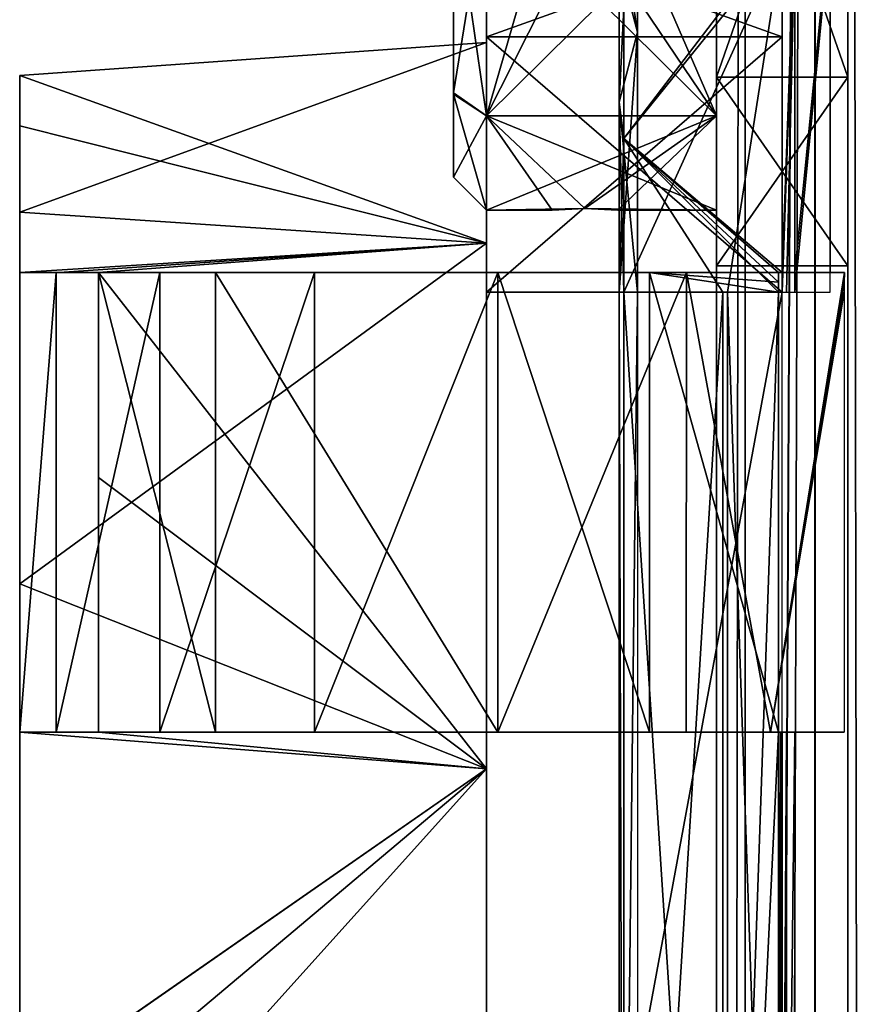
# Model space of a CAD drawing. Header units: millimetres. Extents: x -108 to 112, y -157 to 157.
# Tile 86 of 118: x -103 to -90, y 63 to 78. Entities that reach past the tile are written whole.
import ezdxf

# ---------------------------------------------------------------- set-up
doc = ezdxf.new("R2010")
doc.units = ezdxf.units.MM
doc.header["$LTSCALE"] = 33.374815
for name, color, linetype in [('1124', 7, 'CONTINUOUS'), ('1126', 7, 'CONTINUOUS'), ('1128', 7, 'CONTINUOUS'), ('12', 7, 'CONTINUOUS'), ('198', 7, 'CONTINUOUS'), ('208', 7, 'CONTINUOUS'), ('211', 7, 'CONTINUOUS'), ('217', 7, 'CONTINUOUS'), ('392', 7, 'CONTINUOUS'), ('393', 7, 'CONTINUOUS'), ('395', 7, 'CONTINUOUS'), ('396', 7, 'CONTINUOUS'), ('398', 7, 'CONTINUOUS'), ('399', 7, 'CONTINUOUS'), ('405', 7, 'CONTINUOUS'), ('406', 7, 'CONTINUOUS'), ('407', 7, 'CONTINUOUS'), ('408', 7, 'CONTINUOUS'), ('409', 7, 'CONTINUOUS'), ('410', 7, 'CONTINUOUS'), ('411', 7, 'CONTINUOUS'), ('412', 7, 'CONTINUOUS'), ('414', 7, 'CONTINUOUS'), ('415', 7, 'CONTINUOUS'), ('416', 7, 'CONTINUOUS'), ('417', 7, 'CONTINUOUS'), ('418', 7, 'CONTINUOUS'), ('419', 7, 'CONTINUOUS'), ('421', 7, 'CONTINUOUS'), ('432', 7, 'CONTINUOUS'), ('433', 7, 'CONTINUOUS'), ('434', 7, 'CONTINUOUS'), ('483', 7, 'CONTINUOUS'), ('484', 7, 'CONTINUOUS'), ('485', 7, 'CONTINUOUS'), ('488', 7, 'CONTINUOUS'), ('9', 7, 'CONTINUOUS'), ('960', 7, 'CONTINUOUS')]:
    doc.layers.add(name, color=color, linetype=linetype)

msp = doc.modelspace()

# ---------------------------------------------------------------- linework, layer by layer
at = {"layer": '1124', "linetype": 'CONTINUOUS'}
for points in [[(-96, 77.215, 26.663), (-96, 75.95, 29.767), (-96, 84.75, 29.733), (-96, 77.215, 26.663)], [(-96, 84.75, 29.733), (-96, 75.95, 29.767), (-96, 83.485, 32.837), (-96, 84.75, 29.733)], [(-96, 83.466, 26.644), (-96, 77.215, 26.663), (-96, 84.75, 29.733), (-96, 83.466, 26.644)], [(-96, 77.234, 32.856), (-96, 80.35, 34.15), (-96, 83.485, 32.837), (-96, 77.234, 32.856)], [(-96, 75.95, 29.767), (-96, 77.234, 32.856), (-96, 83.485, 32.837), (-96, 75.95, 29.767)], [(-96, 80.35, 25.35), (-96, 77.215, 26.663), (-96, 83.466, 26.644), (-96, 80.35, 25.35)]]:
    msp.add_3dface(points, dxfattribs=at)
at = {"layer": '1126', "linetype": 'CONTINUOUS'}
for points in [[(-95.5, 80.35, 34.65), (-95.5, 76.885, 33.215), (-94.5, 80.35, 34.65), (-95.5, 80.35, 34.65)], [(-95.5, 76.885, 33.215), (-92, 80.35, 34.65), (-94.002, 79.85, 34.624), (-95.5, 76.885, 33.215)], [(-92, 80.35, 34.65), (-95.5, 76.885, 33.215), (-92, 76.885, 33.215), (-92, 80.35, 34.65)], [(-94.5, 80.35, 34.65), (-95.5, 76.885, 33.215), (-94.002, 79.85, 34.624), (-94.5, 80.35, 34.65)], [(-95.5, 76.885, 26.285), (-95.5, 80.35, 24.85), (-92, 76.885, 26.285), (-95.5, 76.885, 26.285)], [(-92, 76.885, 26.285), (-95.5, 80.35, 24.85), (-93.998, 79.85, 24.876), (-92, 76.885, 26.285)], [(-93.5, 80.35, 24.85), (-92, 76.885, 26.285), (-93.998, 79.85, 24.876), (-93.5, 80.35, 24.85)], [(-93.5, 80.35, 24.85), (-92, 80.35, 24.85), (-92, 76.885, 26.285), (-93.5, 80.35, 24.85)], [(-95.5, 76.885, 33.215), (-95.5, 75.45, 29.75), (-92, 76.885, 33.215), (-95.5, 76.885, 33.215)], [(-95.5, 75.45, 29.75), (-95.5, 76.885, 26.285), (-94.5, 75.45, 29.75), (-95.5, 75.45, 29.75)], [(-92, 76.885, 33.215), (-95.5, 75.45, 29.75), (-94, 75.476, 30.25), (-92, 76.885, 33.215)], [(-92, 75.45, 29.75), (-95.5, 76.885, 26.285), (-92, 76.885, 26.285), (-92, 75.45, 29.75)], [(-95.5, 76.885, 26.285), (-92, 75.45, 29.75), (-94, 75.476, 29.25), (-95.5, 76.885, 26.285)], [(-94.5, 75.45, 29.75), (-95.5, 76.885, 26.285), (-94, 75.476, 29.25), (-94.5, 75.45, 29.75)], [(-93.5, 75.45, 29.75), (-92, 76.885, 33.215), (-94, 75.476, 30.25), (-93.5, 75.45, 29.75)], [(-92, 75.45, 29.75), (-92, 76.885, 33.215), (-93.5, 75.45, 29.75), (-92, 75.45, 29.75)], [(-95.5, 75.45, 29.75), (-94.5, 75.45, 29.75), (-94, 75.476, 30.25), (-95.5, 75.45, 29.75)], [(-94, 75.476, 29.25), (-92, 75.45, 29.75), (-93.5, 75.45, 29.75), (-94, 75.476, 29.25)]]:
    msp.add_3dface(points, dxfattribs=at)
at = {"layer": '1128', "linetype": 'CONTINUOUS'}
for points in [[(-96, 80.35, 34.15), (-96, 77.234, 32.856), (-95.5, 80.35, 34.65), (-96, 80.35, 34.15)], [(-95.5, 80.35, 34.65), (-96, 77.234, 32.856), (-95.5, 76.885, 33.215), (-95.5, 80.35, 34.65)], [(-96, 77.215, 26.663), (-96, 80.35, 25.35), (-95.5, 76.885, 26.285), (-96, 77.215, 26.663)], [(-95.5, 76.885, 26.285), (-96, 80.35, 25.35), (-95.5, 80.35, 24.85), (-95.5, 76.885, 26.285)], [(-96, 77.234, 32.856), (-96, 75.95, 29.767), (-95.5, 76.885, 33.215), (-96, 77.234, 32.856)], [(-96, 75.95, 29.767), (-96, 77.215, 26.663), (-95.5, 75.45, 29.75), (-96, 75.95, 29.767)], [(-95.5, 75.45, 29.75), (-96, 77.215, 26.663), (-95.5, 76.885, 26.285), (-95.5, 75.45, 29.75)], [(-95.5, 76.885, 33.215), (-96, 75.95, 29.767), (-95.5, 75.45, 29.75), (-95.5, 76.885, 33.215)]]:
    msp.add_3dface(points, dxfattribs=at)
at = {"layer": '12', "color": 7, "linetype": 'CONTINUOUS'}
for points in [[(-90, -155, 64.5), (-89.561, -155, 65.561), (-90, 155, 64.5), (-90, -155, 64.5)], [(-89.561, -155, 65.561), (-89.561, 155, 65.561), (-90, 155, 64.5), (-89.561, -155, 65.561)]]:
    msp.add_3dface(points, dxfattribs=at)
at = {"layer": '198', "color": 7, "linetype": 'CONTINUOUS'}
for points in [[(-90.498, -155.5, -68.5), (-90.498, 155.5, -68.5), (-84.384, -149.302, -68.5), (-90.498, -155.5, -68.5)], [(-90.498, 155.5, -68.5), (-84.384, -50.302, -68.5), (-84.39, -98.209, -68.5), (-90.498, 155.5, -68.5)], [(-84.384, -99.802, -68.5), (-90.498, 155.5, -68.5), (-84.39, -98.209, -68.5), (-84.384, -99.802, -68.5)], [(-90.498, 155.5, -68.5), (-84.384, -99.802, -68.5), (-84.39, -147.709, -68.5), (-90.498, 155.5, -68.5)], [(-90.498, 155.5, -68.5), (-83, -47.9, -68.5), (-84.39, -48.709, -68.5), (-90.498, 155.5, -68.5)], [(-83, -47.9, -68.5), (-90.498, 155.5, -68.5), (-84.384, -0.802, -68.5), (-83, -47.9, -68.5)], [(-84.384, -50.302, -68.5), (-90.498, 155.5, -68.5), (-84.39, -48.709, -68.5), (-84.384, -50.302, -68.5)], [(-90.498, 155.5, -68.5), (-83, 51.1, -68.5), (-84.39, 50.291, -68.5), (-90.498, 155.5, -68.5)], [(-83, 51.1, -68.5), (-90.498, 155.5, -68.5), (-84.384, 98.198, -68.5), (-83, 51.1, -68.5)], [(-84.384, 48.698, -68.5), (-90.498, 155.5, -68.5), (-84.39, 50.291, -68.5), (-84.384, 48.698, -68.5)], [(-90.498, 155.5, -68.5), (-84.384, 48.698, -68.5), (-83, 1.6, -68.5), (-90.498, 155.5, -68.5)], [(-84.384, -149.302, -68.5), (-90.498, 155.5, -68.5), (-84.39, -147.709, -68.5), (-84.384, -149.302, -68.5)], [(-90.498, 155.5, -68.5), (-83, 1.6, -68.5), (-84.39, 0.791, -68.5), (-90.498, 155.5, -68.5)], [(-84.384, -0.802, -68.5), (-90.498, 155.5, -68.5), (-84.39, 0.791, -68.5), (-84.384, -0.802, -68.5)]]:
    msp.add_3dface(points, dxfattribs=at)
at = {"layer": '208', "color": 7, "linetype": 'CONTINUOUS'}
for points in [[(-91.56, -155.5, -68.062), (-92, -155.5, -67), (-91.56, 155.5, -68.062), (-91.56, -155.5, -68.062)], [(-92, -155.5, -67), (-92, 155.5, -67), (-91.56, 155.5, -68.062), (-92, -155.5, -67)], [(-90.498, 155.5, -68.5), (-90.498, -155.5, -68.5), (-91.56, -155.5, -68.062), (-90.498, 155.5, -68.5)], [(-90.498, 155.5, -68.5), (-91.56, -155.5, -68.062), (-91.56, 155.5, -68.062), (-90.498, 155.5, -68.5)]]:
    msp.add_3dface(points, dxfattribs=at)
at = {"layer": '211', "color": 7, "linetype": 'CONTINUOUS'}
for points in [[(-92, -157, -65.5), (-92, -157, -58.5), (-92, 157, -58.5), (-92, -157, -65.5)], [(-92, -156.561, -66.561), (-92, -157, -65.5), (-92, 157, -58.5), (-92, -156.561, -66.561)], [(-92, -155.5, -67), (-92, -156.561, -66.561), (-92, 157, -58.5), (-92, -155.5, -67)], [(-92, 155.5, -67), (-92, -155.5, -67), (-92, 157, -58.5), (-92, 155.5, -67)]]:
    msp.add_3dface(points, dxfattribs=at)
at = {"layer": '217', "color": 7, "linetype": 'CONTINUOUS'}
for points in [[(-92, 157, -58.5), (-92, -157, -58.5), (-90.498, 157, -58.5), (-92, 157, -58.5)], [(-90.498, 157, -58.5), (-92, -157, -58.5), (-90.5, 155.5, -58.5), (-90.498, 157, -58.5)], [(-90.5, 155.5, -58.5), (-92, -157, -58.5), (-90.5, -155.5, -58.5), (-90.5, 155.5, -58.5)]]:
    msp.add_3dface(points, dxfattribs=at)
at = {"layer": '392', "color": 7, "linetype": 'CONTINUOUS'}
for points in [[(-95.5, 79.7, -39.45), (-95.5, 78.088, -43.338), (-95.5, 79.7, -15.05), (-95.5, 79.7, -39.45)], [(-95.5, 79.7, -15.05), (-95.5, 78.088, -43.338), (-95.5, 78.088, -11.162), (-95.5, 79.7, -15.05)], [(-95.5, 78.088, -43.338), (-95.5, 74.2, -44.95), (-95.5, 78.088, -11.162), (-95.5, 78.088, -43.338)], [(-95.5, 78.088, -11.162), (-95.5, 74.2, -44.95), (-95.5, 75.524, -31.579), (-95.5, 78.088, -11.162)], [(-95.5, 74.2, -9.55), (-95.5, 78.088, -11.162), (-95.5, 74.2, -12.15), (-95.5, 74.2, -9.55)], [(-95.5, 78.088, -11.162), (-95.5, 75.524, -31.579), (-95.5, 77.1, -15.05), (-95.5, 78.088, -11.162)], [(-95.5, 74.2, -12.15), (-95.5, 78.088, -11.162), (-95.5, 76.25, -13), (-95.5, 74.2, -12.15)], [(-95.5, 76.25, -13), (-95.5, 78.088, -11.162), (-95.5, 77.1, -15.05), (-95.5, 76.25, -13)], [(-95.5, 77.1, -15.05), (-95.5, 75.524, -31.579), (-95.5, 76.25, -17.1), (-95.5, 77.1, -15.05)], [(-95.5, 75.524, -31.579), (-95.5, 75.494, -22.829), (-95.5, 76.25, -17.1), (-95.5, 75.524, -31.579)], [(-95.5, 76.25, -17.1), (-95.5, 75.494, -22.829), (-95.5, 74.2, -17.95), (-95.5, 76.25, -17.1)], [(-95.5, 75.524, -31.579), (-95.5, 74.2, -44.95), (-95.5, 70.405, -38.693), (-95.5, 75.524, -31.579)], [(-95.5, 75.494, -22.829), (-95.5, 70.355, -15.77), (-95.5, 72.15, -17.1), (-95.5, 75.494, -22.829)], [(-95.5, 74.2, -17.95), (-95.5, 75.494, -22.829), (-95.5, 72.15, -17.1), (-95.5, 74.2, -17.95)], [(-95.5, 74.2, -44.95), (-95.5, 49.8, -44.95), (-95.5, 62, -41.45), (-95.5, 74.2, -44.95)], [(-95.5, 74.2, -44.95), (-95.5, 62, -41.45), (-95.5, 70.405, -38.693), (-95.5, 74.2, -44.95)], [(-95.5, 49.8, -9.55), (-95.5, 74.2, -9.55), (-95.5, 62, -13.05), (-95.5, 49.8, -9.55)], [(-95.5, 62, -13.05), (-95.5, 74.2, -9.55), (-95.5, 70.355, -15.77), (-95.5, 62, -13.05)], [(-95.5, 70.355, -15.77), (-95.5, 74.2, -9.55), (-95.5, 72.15, -13), (-95.5, 70.355, -15.77)], [(-95.5, 72.15, -13), (-95.5, 74.2, -9.55), (-95.5, 74.2, -12.15), (-95.5, 72.15, -13)], [(-95.5, 71.3, -15.05), (-95.5, 70.355, -15.77), (-95.5, 72.15, -13), (-95.5, 71.3, -15.05)], [(-95.5, 70.355, -15.77), (-95.5, 71.3, -15.05), (-95.5, 72.15, -17.1), (-95.5, 70.355, -15.77)]]:
    msp.add_3dface(points, dxfattribs=at)
at = {"layer": '393', "color": 7, "linetype": 'CONTINUOUS'}
for points in [[(-95.5, 78.088, -43.338), (-95.5, 79.7, -39.45), (-91, 78.089, -43.339), (-95.5, 78.088, -43.338)], [(-91, 78.089, -43.339), (-95.5, 79.7, -39.45), (-91, 79.7, -39.45), (-91, 78.089, -43.339)], [(-91, 74.2, -44.95), (-95.5, 78.088, -43.338), (-91, 78.089, -43.339), (-91, 74.2, -44.95)], [(-95.5, 74.2, -44.95), (-95.5, 78.088, -43.338), (-91, 74.2, -44.95), (-95.5, 74.2, -44.95)]]:
    msp.add_3dface(points, dxfattribs=at)
at = {"layer": '395', "color": 7, "linetype": 'CONTINUOUS'}
for points in [[(-95.5, 79.7, -15.05), (-95.5, 78.088, -11.162), (-91, 79.7, -15.05), (-95.5, 79.7, -15.05)], [(-91, 79.7, -15.05), (-95.5, 78.088, -11.162), (-91, 78.089, -11.161), (-91, 79.7, -15.05)], [(-95.5, 78.088, -11.162), (-95.5, 74.2, -9.55), (-91, 78.089, -11.161), (-95.5, 78.088, -11.162)], [(-91, 78.089, -11.161), (-95.5, 74.2, -9.55), (-91, 74.2, -9.55), (-91, 78.089, -11.161)]]:
    msp.add_3dface(points, dxfattribs=at)
at = {"layer": '396', "color": 7, "linetype": 'CONTINUOUS'}
for points in [[(-95.5, 74.2, -9.55), (-95.5, 49.8, -9.55), (-91, 74.2, -9.55), (-95.5, 74.2, -9.55)], [(-91, 74.2, -9.55), (-95.5, 49.8, -9.55), (-91, 49.8, -9.55), (-91, 74.2, -9.55)]]:
    msp.add_3dface(points, dxfattribs=at)
at = {"layer": '398', "linetype": 'CONTINUOUS'}
for points in [[(-102.6, 76.73, -32.072), (-102.6, 46.5, -27.25), (-102.6, 77.5, -27.25), (-102.6, 76.73, -32.072)], [(-102.6, 77.5, -27.25), (-102.6, 46.5, -27.25), (-102.6, 46.5, -13.75), (-102.6, 77.5, -27.25)], [(-102.6, 75.417, -19.49), (-102.6, 77.5, -27.25), (-102.6, 46.5, -13.75), (-102.6, 75.417, -19.49)], [(-102.6, 47.27, -32.072), (-102.6, 46.5, -27.25), (-102.6, 76.73, -32.072), (-102.6, 47.27, -32.072)], [(-102.6, 74.5, -36.415), (-102.6, 47.27, -32.072), (-102.6, 76.73, -32.072), (-102.6, 74.5, -36.415)], [(-102.6, 69.76, -13.833), (-102.6, 75.417, -19.49), (-102.6, 46.5, -13.75), (-102.6, 69.76, -13.833)], [(-102.6, 49.5, -36.415), (-102.6, 47.27, -32.072), (-102.6, 74.5, -36.415), (-102.6, 49.5, -36.415)], [(-102.6, 67.5, -41.742), (-102.6, 49.5, -36.415), (-102.6, 74.5, -36.415), (-102.6, 67.5, -41.742)], [(-102.6, 67.5, -45.477), (-102.6, 67.5, -41.742), (-102.6, 74.5, -45.477), (-102.6, 67.5, -45.477)], [(-102.6, 74.5, -45.477), (-102.6, 67.5, -41.742), (-102.6, 74.5, -36.415), (-102.6, 74.5, -45.477)], [(-102.6, 62, -11.75), (-102.6, 69.76, -13.833), (-102.6, 48.5, -11.75), (-102.6, 62, -11.75)], [(-102.6, 48.5, -11.75), (-102.6, 69.76, -13.833), (-102.6, 47.086, -12.336), (-102.6, 48.5, -11.75)], [(-102.6, 47.086, -12.336), (-102.6, 69.76, -13.833), (-102.6, 46.5, -13.75), (-102.6, 47.086, -12.336)], [(-102.6, 56.5, -41.741), (-102.6, 49.5, -36.415), (-102.6, 67.5, -41.742), (-102.6, 56.5, -41.741)], [(-102.6, 61.996, -42.749), (-102.6, 56.5, -41.741), (-102.6, 67.5, -41.742), (-102.6, 61.996, -42.749)]]:
    msp.add_3dface(points, dxfattribs=at)
at = {"layer": '399', "linetype": 'CONTINUOUS'}
for points in [[(-95.5, 74.944, -36.655), (-102.6, 77.5, -27.25), (-95.5, 78, -27.25), (-95.5, 74.944, -36.655)], [(-102.6, 76.73, -32.072), (-102.6, 77.5, -27.25), (-95.5, 74.944, -36.655), (-102.6, 76.73, -32.072)], [(-102.6, 74.5, -36.415), (-102.6, 76.73, -32.072), (-95.5, 74.944, -36.655), (-102.6, 74.5, -36.415)], [(-102.6, 74.5, -36.415), (-95.5, 74.944, -36.655), (-102, 74.5, -36.486), (-102.6, 74.5, -36.415)], [(-101.4, 74.5, -36.557), (-102, 74.5, -36.486), (-95.5, 74.944, -36.655), (-101.4, 74.5, -36.557)], [(-95.5, 74.944, -36.655), (-95.5, 66.944, -42.467), (-101.4, 74.5, -36.557), (-95.5, 74.944, -36.655)], [(-101.4, 74.5, -36.557), (-95.5, 66.944, -42.467), (-101.4, 71.378, -39.696), (-101.4, 74.5, -36.557)], [(-101.4, 71.378, -39.696), (-95.5, 66.944, -42.467), (-101.4, 67.5, -41.832), (-101.4, 71.378, -39.696)], [(-102.6, 61.996, -42.749), (-102.6, 67.5, -41.742), (-95.5, 66.944, -42.467), (-102.6, 61.996, -42.749)], [(-95.5, 66.944, -42.467), (-102.6, 67.5, -41.742), (-101.4, 67.5, -41.832), (-95.5, 66.944, -42.467)], [(-95.5, 57.056, -42.467), (-102.6, 61.996, -42.749), (-95.5, 66.944, -42.467), (-95.5, 57.056, -42.467)]]:
    msp.add_3dface(points, dxfattribs=at)
at = {"layer": '405', "linetype": 'CONTINUOUS'}
for points in [[(-93.406, 74.2, -45.568), (-91.904, 74.2, -47.5), (-93.406, 49.8, -45.568), (-93.406, 74.2, -45.568)], [(-93.406, 49.8, -45.568), (-91.904, 74.2, -47.5), (-91.904, 49.8, -47.5), (-93.406, 49.8, -45.568)], [(-91.057, 74.2, -49.796), (-91.057, 67.5, -49.796), (-91.904, 49.8, -47.5), (-91.057, 74.2, -49.796)], [(-91.904, 74.2, -47.5), (-91.057, 74.2, -49.796), (-91.904, 49.8, -47.5), (-91.904, 74.2, -47.5)], [(-91.057, 67.5, -49.796), (-91.057, 56.5, -49.796), (-91.904, 49.8, -47.5), (-91.057, 67.5, -49.796)], [(-91.027, 56.5, -49.952), (-91.057, 56.5, -49.796), (-91.027, 67.5, -49.952), (-91.027, 56.5, -49.952)], [(-91.027, 67.5, -49.952), (-91.057, 56.5, -49.796), (-91.057, 67.5, -49.796), (-91.027, 67.5, -49.952)], [(-91, 56.5, -50.108), (-91.027, 56.5, -49.952), (-91, 67.5, -50.108), (-91, 56.5, -50.108)], [(-91, 67.5, -50.108), (-91.027, 56.5, -49.952), (-91.027, 67.5, -49.952), (-91, 67.5, -50.108)]]:
    msp.add_3dface(points, dxfattribs=at)
at = {"layer": '406', "linetype": 'CONTINUOUS'}
for points in [[(-90.935, 56.5, -50.251), (-91, 56.5, -50.108), (-90.935, 67.5, -50.251), (-90.935, 56.5, -50.251)], [(-91, 56.5, -50.108), (-91, 67.5, -50.108), (-90.935, 67.5, -50.251), (-91, 56.5, -50.108)], [(-90.806, 56.5, -50.342), (-90.935, 56.5, -50.251), (-90.806, 67.5, -50.342), (-90.806, 56.5, -50.342)], [(-90.806, 67.5, -50.342), (-90.935, 56.5, -50.251), (-90.935, 67.5, -50.251), (-90.806, 67.5, -50.342)]]:
    msp.add_3dface(points, dxfattribs=at)
at = {"layer": '407', "linetype": 'CONTINUOUS'}
for points in [[(-102.6, 67.5, -41.742), (-102.6, 67.5, -45.477), (-102.044, 67.5, -48.265), (-102.6, 67.5, -41.742)], [(-101.4, 67.5, -41.832), (-102.6, 67.5, -41.742), (-101.4, 67.5, -45.477), (-101.4, 67.5, -41.832)], [(-102.6, 67.5, -41.742), (-102.044, 67.5, -48.265), (-101.4, 67.5, -45.477), (-102.6, 67.5, -41.742)], [(-102.044, 67.5, -48.265), (-100.47, 67.5, -50.62), (-101.4, 67.5, -45.477), (-102.044, 67.5, -48.265)], [(-101.4, 67.5, -45.477), (-100.47, 67.5, -50.62), (-99.621, 67.5, -49.771), (-101.4, 67.5, -45.477)], [(-100.47, 67.5, -50.62), (-98.115, 67.5, -52.194), (-99.621, 67.5, -49.771), (-100.47, 67.5, -50.62)], [(-98.115, 67.5, -52.194), (-95.327, 67.5, -52.75), (-99.621, 67.5, -49.771), (-98.115, 67.5, -52.194)], [(-99.621, 67.5, -49.771), (-95.327, 67.5, -52.75), (-95.327, 67.5, -51.55), (-99.621, 67.5, -49.771)], [(-95.327, 67.5, -52.75), (-92.459, 67.5, -52.16), (-95.327, 67.5, -51.55), (-95.327, 67.5, -52.75)], [(-95.327, 67.5, -51.55), (-92.459, 67.5, -52.16), (-93.019, 67.5, -51.094), (-95.327, 67.5, -51.55)], [(-91.176, 67.5, -51.449), (-91.057, 67.5, -49.796), (-93.019, 67.5, -51.094), (-91.176, 67.5, -51.449)], [(-92.459, 67.5, -52.16), (-91.176, 67.5, -51.449), (-93.019, 67.5, -51.094), (-92.459, 67.5, -52.16)], [(-91, 67.5, -50.108), (-91.057, 67.5, -49.796), (-91.176, 67.5, -51.449), (-91, 67.5, -50.108)], [(-90.935, 67.5, -50.251), (-91, 67.5, -50.108), (-91.176, 67.5, -51.449), (-90.935, 67.5, -50.251)], [(-90.806, 67.5, -50.342), (-90.935, 67.5, -50.251), (-91.176, 67.5, -51.449), (-90.806, 67.5, -50.342)], [(-90.268, 67.5, -50.538), (-90.806, 67.5, -50.342), (-91.176, 67.5, -51.449), (-90.268, 67.5, -50.538)], [(-90.2, 67.5, -50.55), (-90.268, 67.5, -50.538), (-91.176, 67.5, -51.449), (-90.2, 67.5, -50.55)], [(-90.121, 67.5, -50.534), (-90.2, 67.5, -50.55), (-91.176, 67.5, -51.449), (-90.121, 67.5, -50.534)], [(-90.055, 67.5, -50.488), (-90.121, 67.5, -50.534), (-91.176, 67.5, -51.449), (-90.055, 67.5, -50.488)], [(-91, 67.5, -50.108), (-91.027, 67.5, -49.952), (-91.057, 67.5, -49.796), (-91, 67.5, -50.108)]]:
    msp.add_3dface(points, dxfattribs=at)
at = {"layer": '408', "linetype": 'CONTINUOUS'}
for points in [[(-102.6, 67.5, -45.477), (-102.6, 74.5, -45.477), (-102.044, 74.5, -48.265), (-102.6, 67.5, -45.477)], [(-102.044, 67.5, -48.265), (-102.6, 67.5, -45.477), (-102.044, 74.5, -48.265), (-102.044, 67.5, -48.265)], [(-100.47, 67.5, -50.62), (-102.044, 67.5, -48.265), (-100.47, 74.5, -50.62), (-100.47, 67.5, -50.62)], [(-100.47, 74.5, -50.62), (-102.044, 67.5, -48.265), (-102.044, 74.5, -48.265), (-100.47, 74.5, -50.62)], [(-98.115, 67.5, -52.194), (-100.47, 67.5, -50.62), (-98.115, 74.5, -52.194), (-98.115, 67.5, -52.194)], [(-98.115, 74.5, -52.194), (-100.47, 67.5, -50.62), (-100.47, 74.5, -50.62), (-98.115, 74.5, -52.194)], [(-95.327, 67.5, -52.75), (-98.115, 67.5, -52.194), (-95.327, 74.5, -52.75), (-95.327, 67.5, -52.75)], [(-95.327, 74.5, -52.75), (-98.115, 67.5, -52.194), (-98.115, 74.5, -52.194), (-95.327, 74.5, -52.75)], [(-92.459, 67.5, -52.16), (-95.327, 67.5, -52.75), (-92.455, 74.5, -52.158), (-92.459, 67.5, -52.16)], [(-92.455, 74.5, -52.158), (-95.327, 67.5, -52.75), (-95.327, 74.5, -52.75), (-92.455, 74.5, -52.158)], [(-91.176, 67.5, -51.449), (-92.459, 67.5, -52.16), (-92.455, 74.5, -52.158), (-91.176, 67.5, -51.449)], [(-90.049, 74.5, -50.482), (-91.176, 67.5, -51.449), (-92.455, 74.5, -52.158), (-90.049, 74.5, -50.482)], [(-90.056, 74.352, -50.488), (-91.176, 67.5, -51.449), (-90.049, 74.5, -50.482), (-90.056, 74.352, -50.488)], [(-90.055, 74.2, -50.488), (-91.176, 67.5, -51.449), (-90.056, 74.352, -50.488), (-90.055, 74.2, -50.488)], [(-90.055, 67.5, -50.488), (-91.176, 67.5, -51.449), (-90.055, 74.2, -50.488), (-90.055, 67.5, -50.488)]]:
    msp.add_3dface(points, dxfattribs=at)
at = {"layer": '409', "linetype": 'CONTINUOUS'}
for points in [[(-102.6, 74.5, -45.477), (-102.6, 74.5, -36.415), (-101.4, 74.5, -45.477), (-102.6, 74.5, -45.477)], [(-102.044, 74.5, -48.265), (-102.6, 74.5, -45.477), (-99.621, 74.5, -49.771), (-102.044, 74.5, -48.265)], [(-99.621, 74.5, -49.771), (-102.6, 74.5, -45.477), (-101.4, 74.5, -45.477), (-99.621, 74.5, -49.771)], [(-102.6, 74.5, -36.415), (-102, 74.5, -36.486), (-101.4, 74.5, -45.477), (-102.6, 74.5, -36.415)], [(-100.47, 74.5, -50.62), (-102.044, 74.5, -48.265), (-99.621, 74.5, -49.771), (-100.47, 74.5, -50.62)], [(-102, 74.5, -36.486), (-101.4, 74.5, -36.557), (-101.4, 74.5, -45.477), (-102, 74.5, -36.486)], [(-92.455, 74.5, -52.158), (-98.115, 74.5, -52.194), (-100.47, 74.5, -50.62), (-92.455, 74.5, -52.158)], [(-92.455, 74.5, -52.158), (-100.47, 74.5, -50.62), (-95.327, 74.5, -51.55), (-92.455, 74.5, -52.158)], [(-95.327, 74.5, -51.55), (-100.47, 74.5, -50.62), (-99.621, 74.5, -49.771), (-95.327, 74.5, -51.55)], [(-92.455, 74.5, -52.158), (-95.327, 74.5, -52.75), (-98.115, 74.5, -52.194), (-92.455, 74.5, -52.158)], [(-93.018, 74.5, -51.094), (-92.455, 74.5, -52.158), (-95.327, 74.5, -51.55), (-93.018, 74.5, -51.094)], [(-90.2, 74.5, -50.546), (-92.455, 74.5, -52.158), (-93.018, 74.5, -51.094), (-90.2, 74.5, -50.546)], [(-90.268, 74.5, -50.534), (-90.2, 74.5, -50.546), (-93.018, 74.5, -51.094), (-90.268, 74.5, -50.534)], [(-90.806, 74.5, -50.338), (-90.268, 74.5, -50.534), (-93.018, 74.5, -51.094), (-90.806, 74.5, -50.338)], [(-90.849, 74.5, -50.319), (-90.806, 74.5, -50.338), (-93.018, 74.5, -51.094), (-90.849, 74.5, -50.319)], [(-90.918, 74.5, -50.266), (-90.849, 74.5, -50.319), (-93.018, 74.5, -51.094), (-90.918, 74.5, -50.266)], [(-90.97, 74.5, -50.195), (-90.918, 74.5, -50.266), (-93.018, 74.5, -51.094), (-90.97, 74.5, -50.195)], [(-91, 74.5, -50.104), (-90.97, 74.5, -50.195), (-93.018, 74.5, -51.094), (-91, 74.5, -50.104)], [(-91.056, 74.5, -49.795), (-91, 74.5, -50.104), (-93.018, 74.5, -51.094), (-91.056, 74.5, -49.795)], [(-90.049, 74.5, -50.482), (-92.455, 74.5, -52.158), (-90.119, 74.5, -50.529), (-90.049, 74.5, -50.482)], [(-90.119, 74.5, -50.529), (-92.455, 74.5, -52.158), (-90.2, 74.5, -50.546), (-90.119, 74.5, -50.529)]]:
    msp.add_3dface(points, dxfattribs=at)
at = {"layer": '410', "linetype": 'CONTINUOUS'}
for points in [[(-90.268, 74.5, -50.534), (-90.806, 74.5, -50.338), (-90.268, 79.916, -48.951), (-90.268, 74.5, -50.534)], [(-90.268, 79.916, -48.951), (-90.806, 74.5, -50.338), (-90.806, 79.818, -48.781), (-90.268, 79.916, -48.951)]]:
    msp.add_3dface(points, dxfattribs=at)
at = {"layer": '411', "linetype": 'CONTINUOUS'}
for points in [[(-90.806, 74.5, -50.338), (-91, 74.5, -50.104), (-90.806, 79.818, -48.781), (-90.806, 74.5, -50.338)], [(-90.806, 79.818, -48.781), (-91, 74.5, -50.104), (-91, 79.701, -48.579), (-90.806, 79.818, -48.781)], [(-90.806, 74.5, -50.338), (-90.97, 74.5, -50.195), (-91, 74.5, -50.104), (-90.806, 74.5, -50.338)], [(-90.806, 74.5, -50.338), (-90.918, 74.5, -50.266), (-90.97, 74.5, -50.195), (-90.806, 74.5, -50.338)], [(-90.806, 74.5, -50.338), (-90.849, 74.5, -50.319), (-90.918, 74.5, -50.266), (-90.806, 74.5, -50.338)]]:
    msp.add_3dface(points, dxfattribs=at)
at = {"layer": '412', "linetype": 'CONTINUOUS'}
for points in [[(-91, 79.701, -48.579), (-91, 74.5, -50.104), (-93.406, 76.541, -45.102), (-91, 79.701, -48.579)], [(-93.406, 78.526, -43.776), (-91, 79.701, -48.579), (-93.406, 76.541, -45.102), (-93.406, 78.526, -43.776)], [(-91.057, 74.2, -49.796), (-91.904, 74.2, -47.5), (-93.406, 76.541, -45.102), (-91.057, 74.2, -49.796)], [(-91.057, 74.2, -49.796), (-93.406, 76.541, -45.102), (-91.057, 74.35, -49.796), (-91.057, 74.2, -49.796)], [(-91.904, 74.2, -47.5), (-93.406, 74.2, -45.568), (-93.406, 76.541, -45.102), (-91.904, 74.2, -47.5)], [(-91, 74.5, -50.104), (-91.056, 74.5, -49.795), (-93.406, 76.541, -45.102), (-91, 74.5, -50.104)], [(-93.406, 76.541, -45.102), (-91.056, 74.5, -49.795), (-91.057, 74.35, -49.796), (-93.406, 76.541, -45.102)]]:
    msp.add_3dface(points, dxfattribs=at)
at = {"layer": '414', "linetype": 'CONTINUOUS'}
for points in [[(-91.829, 74.2, -6.86), (-91, 79.529, -5.82), (-93.406, 74.2, -8.932), (-91.829, 74.2, -6.86)], [(-93.406, 74.2, -8.932), (-91, 79.529, -5.82), (-93.406, 76.541, -9.398), (-93.406, 74.2, -8.932)], [(-93.406, 76.541, -9.398), (-91, 79.529, -5.82), (-93.406, 78.526, -10.724), (-93.406, 76.541, -9.398)], [(-91, 74.2, -4.392), (-91, 79.529, -5.82), (-91.829, 74.2, -6.86), (-91, 74.2, -4.392)]]:
    msp.add_3dface(points, dxfattribs=at)
at = {"layer": '415', "linetype": 'CONTINUOUS'}
for points in [[(-91, 79.529, -5.82), (-91, 74.2, -4.392), (-90.806, 79.646, -5.617), (-91, 79.529, -5.82)], [(-90.806, 79.646, -5.617), (-91, 74.2, -4.392), (-90.935, 74.2, -4.249), (-90.806, 79.646, -5.617)], [(-90.806, 74.2, -4.158), (-90.806, 79.646, -5.617), (-90.935, 74.2, -4.249), (-90.806, 74.2, -4.158)]]:
    msp.add_3dface(points, dxfattribs=at)
at = {"layer": '416', "linetype": 'CONTINUOUS'}
for points in [[(-90.806, 79.646, -5.617), (-90.806, 74.2, -4.158), (-90.268, 79.744, -5.448), (-90.806, 79.646, -5.617)], [(-90.268, 79.744, -5.448), (-90.806, 74.2, -4.158), (-90.268, 74.2, -3.962), (-90.268, 79.744, -5.448)]]:
    msp.add_3dface(points, dxfattribs=at)
at = {"layer": '417', "linetype": 'CONTINUOUS'}
for points in [[(-91.829, 74.2, -6.86), (-93.406, 74.2, -8.932), (-91.829, 49.8, -6.86), (-91.829, 74.2, -6.86)], [(-93.406, 74.2, -8.932), (-93.406, 49.8, -8.932), (-91.829, 49.8, -6.86), (-93.406, 74.2, -8.932)], [(-91, 74.2, -4.392), (-91.829, 74.2, -6.86), (-91, 49.8, -4.392), (-91, 74.2, -4.392)], [(-91, 49.8, -4.392), (-91.829, 74.2, -6.86), (-91.829, 49.8, -6.86), (-91, 49.8, -4.392)]]:
    msp.add_3dface(points, dxfattribs=at)
at = {"layer": '418', "linetype": 'CONTINUOUS'}
for points in [[(-93.406, 49.8, -8.932), (-93.406, 74.2, -8.932), (-93.479, 74.2, -9.261), (-93.406, 49.8, -8.932)], [(-93.406, 49.8, -8.932), (-93.479, 74.2, -9.261), (-93.479, 49.8, -9.261), (-93.406, 49.8, -8.932)], [(-93.2, 74.2, -9.45), (-93.2, 49.8, -9.45), (-93.479, 49.8, -9.261), (-93.2, 74.2, -9.45)], [(-93.479, 74.2, -9.261), (-93.2, 74.2, -9.45), (-93.479, 49.8, -9.261), (-93.479, 74.2, -9.261)]]:
    msp.add_3dface(points, dxfattribs=at)
at = {"layer": '419', "linetype": 'CONTINUOUS'}
for points in [[(-93.479, 79.989, -15.05), (-93.2, 79.8, -15.05), (-93.2, 78.16, -11.09), (-93.479, 79.989, -15.05)], [(-93.479, 79.214, -12.155), (-93.479, 79.989, -15.05), (-93.2, 78.16, -11.09), (-93.479, 79.214, -12.155)], [(-93.406, 78.526, -10.724), (-93.479, 79.214, -12.155), (-93.479, 77.095, -10.036), (-93.406, 78.526, -10.724)], [(-93.479, 77.095, -10.036), (-93.479, 79.214, -12.155), (-93.2, 78.16, -11.09), (-93.479, 77.095, -10.036)], [(-93.406, 76.541, -9.398), (-93.406, 78.526, -10.724), (-93.479, 77.095, -10.036), (-93.406, 76.541, -9.398)], [(-93.2, 74.2, -9.45), (-93.479, 77.095, -10.036), (-93.2, 78.16, -11.09), (-93.2, 74.2, -9.45)], [(-93.479, 74.2, -9.261), (-93.406, 76.541, -9.398), (-93.479, 77.095, -10.036), (-93.479, 74.2, -9.261)], [(-93.2, 74.2, -9.45), (-93.479, 74.2, -9.261), (-93.479, 77.095, -10.036), (-93.2, 74.2, -9.45)], [(-93.406, 74.2, -8.932), (-93.406, 76.541, -9.398), (-93.479, 74.2, -9.261), (-93.406, 74.2, -8.932)]]:
    msp.add_3dface(points, dxfattribs=at)
at = {"layer": '421', "linetype": 'CONTINUOUS'}
for points in [[(-93.2, 79.8, -39.45), (-93.479, 79.214, -42.345), (-93.2, 78.16, -43.41), (-93.2, 79.8, -39.45)], [(-93.406, 78.526, -43.776), (-93.479, 77.095, -44.464), (-93.479, 79.214, -42.345), (-93.406, 78.526, -43.776)], [(-93.479, 79.214, -42.345), (-93.479, 77.095, -44.464), (-93.2, 78.16, -43.41), (-93.479, 79.214, -42.345)], [(-93.406, 78.526, -43.776), (-93.406, 76.541, -45.102), (-93.479, 77.095, -44.464), (-93.406, 78.526, -43.776)], [(-93.479, 74.2, -45.239), (-93.2, 74.2, -45.05), (-93.2, 78.16, -43.41), (-93.479, 74.2, -45.239)], [(-93.479, 77.095, -44.464), (-93.479, 74.2, -45.239), (-93.2, 78.16, -43.41), (-93.479, 77.095, -44.464)], [(-93.406, 76.541, -45.102), (-93.406, 74.2, -45.568), (-93.479, 77.095, -44.464), (-93.406, 76.541, -45.102)], [(-93.406, 74.2, -45.568), (-93.479, 74.2, -45.239), (-93.479, 77.095, -44.464), (-93.406, 74.2, -45.568)]]:
    msp.add_3dface(points, dxfattribs=at)
at = {"layer": '432', "linetype": 'CONTINUOUS'}
for points in [[(-101.4, 67.5, -45.477), (-99.621, 67.5, -49.771), (-101.4, 74.5, -45.477), (-101.4, 67.5, -45.477)], [(-99.621, 67.5, -49.771), (-99.621, 74.5, -49.771), (-101.4, 74.5, -45.477), (-99.621, 67.5, -49.771)], [(-99.621, 67.5, -49.771), (-95.327, 67.5, -51.55), (-99.621, 74.5, -49.771), (-99.621, 67.5, -49.771)], [(-95.327, 67.5, -51.55), (-95.327, 74.5, -51.55), (-99.621, 74.5, -49.771), (-95.327, 67.5, -51.55)], [(-95.327, 67.5, -51.55), (-93.019, 67.5, -51.094), (-95.327, 74.5, -51.55), (-95.327, 67.5, -51.55)], [(-93.019, 67.5, -51.094), (-93.018, 74.5, -51.094), (-95.327, 74.5, -51.55), (-93.019, 67.5, -51.094)], [(-93.019, 67.5, -51.094), (-91.057, 67.5, -49.796), (-93.018, 74.5, -51.094), (-93.019, 67.5, -51.094)], [(-91.057, 67.5, -49.796), (-91.057, 74.2, -49.796), (-93.018, 74.5, -51.094), (-91.057, 67.5, -49.796)], [(-93.018, 74.5, -51.094), (-91.057, 74.2, -49.796), (-91.057, 74.35, -49.796), (-93.018, 74.5, -51.094)], [(-91.056, 74.5, -49.795), (-93.018, 74.5, -51.094), (-91.057, 74.35, -49.796), (-91.056, 74.5, -49.795)]]:
    msp.add_3dface(points, dxfattribs=at)
at = {"layer": '433', "linetype": 'CONTINUOUS'}
for points in [[(-101.4, 74.5, -36.557), (-101.4, 71.378, -39.696), (-101.4, 67.5, -45.477), (-101.4, 74.5, -36.557)], [(-101.4, 74.5, -36.557), (-101.4, 67.5, -45.477), (-101.4, 74.5, -45.477), (-101.4, 74.5, -36.557)], [(-101.4, 71.378, -39.696), (-101.4, 67.5, -41.832), (-101.4, 67.5, -45.477), (-101.4, 71.378, -39.696)]]:
    msp.add_3dface(points, dxfattribs=at)
at = {"layer": '434', "linetype": 'CONTINUOUS'}
for points in [[(-102.6, 77.5, -27.25), (-102.6, 75.417, -19.49), (-95.5, 78, -27.25), (-102.6, 77.5, -27.25)], [(-95.5, 78, -27.25), (-102.6, 75.417, -19.49), (-95.5, 74.944, -17.845), (-95.5, 78, -27.25)], [(-102.6, 75.417, -19.49), (-102.6, 69.76, -13.833), (-95.5, 74.944, -17.845), (-102.6, 75.417, -19.49)], [(-95.5, 74.944, -17.845), (-102.6, 69.76, -13.833), (-95.5, 66.944, -12.033), (-95.5, 74.944, -17.845)], [(-102.6, 69.76, -13.833), (-102.6, 62, -11.75), (-95.5, 66.944, -12.033), (-102.6, 69.76, -13.833)], [(-102.6, 62, -11.75), (-102.311, 61.205, -11.75), (-95.5, 66.944, -12.033), (-102.6, 62, -11.75)], [(-102.311, 61.205, -11.75), (-101.4, 60.379, -11.75), (-95.5, 66.944, -12.033), (-102.311, 61.205, -11.75)], [(-95.5, 66.944, -12.033), (-101.4, 60.379, -11.75), (-95.5, 57.056, -12.033), (-95.5, 66.944, -12.033)]]:
    msp.add_3dface(points, dxfattribs=at)
at = {"layer": '483', "linetype": 'CONTINUOUS'}
for points in [[(-90, 77.475, 24.77), (-90, 74.6, 29.75), (-92, 77.475, 24.77), (-90, 77.475, 24.77)], [(-92, 77.475, 24.77), (-90, 74.6, 29.75), (-92, 74.6, 29.75), (-92, 77.475, 24.77)]]:
    msp.add_3dface(points, dxfattribs=at)
at = {"layer": '484', "linetype": 'CONTINUOUS'}
for points in [[(-92, 74.6, 29.75), (-90, 74.6, 29.75), (-90, 77.475, 34.73), (-92, 74.6, 29.75)], [(-92, 74.6, 29.75), (-90, 77.475, 34.73), (-92, 77.475, 34.73), (-92, 74.6, 29.75)]]:
    msp.add_3dface(points, dxfattribs=at)
at = {"layer": '485', "linetype": 'CONTINUOUS'}
for points in [[(-90, 83.225, 34.73), (-92, 83.225, 34.73), (-92, 77.475, 34.73), (-90, 83.225, 34.73)], [(-90, 77.475, 34.73), (-90, 83.225, 34.73), (-92, 77.475, 34.73), (-90, 77.475, 34.73)]]:
    msp.add_3dface(points, dxfattribs=at)
at = {"layer": '488', "linetype": 'CONTINUOUS'}
for points in [[(-90, 77.475, 24.77), (-92, 77.475, 24.77), (-92, 83.225, 24.77), (-90, 77.475, 24.77)], [(-90, 83.225, 24.77), (-90, 77.475, 24.77), (-92, 83.225, 24.77), (-90, 83.225, 24.77)]]:
    msp.add_3dface(points, dxfattribs=at)
at = {"layer": '9', "color": 7, "linetype": 'CONTINUOUS'}
for points in [[(-90, 155, -64.5), (-90, -155, -64.5), (-90, 114.752, -40.547), (-90, 155, -64.5)], [(-90, -155, 64.5), (-90, 155, 64.5), (-90, -128.412, 36.965), (-90, -155, 64.5)], [(-90, 78.157, 31.941), (-90, 155, 64.5), (-90, 80.337, 32.849), (-90, 78.157, 31.941)], [(-90, 155, 64.5), (-90, 78.157, 31.941), (-90, 49.758, 26.77), (-90, 155, 64.5)], [(-90, 39.588, 36.965), (-90, 155, 64.5), (-90, 45.55, 36.949), (-90, 39.588, 36.965)], [(-90, 155, 64.5), (-90, 39.588, 36.965), (-90, 7.757, 32.733), (-90, 155, 64.5)], [(-90, 45.55, 36.949), (-90, 155, 64.5), (-90, 49.757, 32.733), (-90, 45.55, 36.949)], [(-90, 49.757, 32.733), (-90, 155, 64.5), (-90, 49.758, 26.77), (-90, 49.757, 32.733)], [(-90, -2.412, 36.965), (-90, 155, 64.5), (-90, 3.55, 36.949), (-90, -2.412, 36.965)], [(-90, 155, 64.5), (-90, -2.412, 36.965), (-90, -34.243, 32.733), (-90, 155, 64.5)], [(-90, 3.55, 36.949), (-90, 155, 64.5), (-90, 7.757, 32.733), (-90, 3.55, 36.949)], [(-90, -44.412, 36.965), (-90, 155, 64.5), (-90, -38.45, 36.949), (-90, -44.412, 36.965)], [(-90, 155, 64.5), (-90, -44.412, 36.965), (-90, -76.243, 32.733), (-90, 155, 64.5)], [(-90, -38.45, 36.949), (-90, 155, 64.5), (-90, -34.243, 32.733), (-90, -38.45, 36.949)], [(-90, -86.412, 36.965), (-90, 155, 64.5), (-90, -80.45, 36.949), (-90, -86.412, 36.965)], [(-90, 155, 64.5), (-90, -86.412, 36.965), (-90, -122.45, 36.949), (-90, 155, 64.5)], [(-90, -80.45, 36.949), (-90, 155, 64.5), (-90, -76.243, 32.733), (-90, -80.45, 36.949)], [(-90, -128.412, 36.965), (-90, 155, 64.5), (-90, -122.45, 36.949), (-90, -128.412, 36.965)], [(-90, 114.752, -40.547), (-90, -155, -64.5), (-90, 113.258, -40.553), (-90, 114.752, -40.547)], [(-90, 113.258, -40.553), (-90, -155, -64.5), (-90, 112.5, -39.25), (-90, 113.258, -40.553)], [(-90, 112.5, -39.25), (-90, -155, -64.5), (-90, 66.483, -40.934), (-90, 112.5, -39.25)], [(-90, 111.5, -27.25), (-90, 112.5, -39.25), (-90, 66.483, -40.934), (-90, 111.5, -27.25)], [(-90, 83.45, 29.75), (-90, 111.5, -27.25), (-90, 76.4, -27.25), (-90, 83.45, 29.75)], [(-90, 76.4, -27.25), (-90, 111.5, -27.25), (-90, 73.642, -35.723), (-90, 76.4, -27.25)], [(-90, 73.642, -35.723), (-90, 111.5, -27.25), (-90, 66.483, -40.934), (-90, 73.642, -35.723)], [(-90, 82.543, 27.559), (-90, 83.45, 29.75), (-90, 76.4, -27.25), (-90, 82.543, 27.559)], [(-90, 80.363, 26.651), (-90, 82.543, 27.559), (-90, 76.4, -27.25), (-90, 80.363, 26.651)], [(-90, 78.171, 27.545), (-90, 80.363, 26.651), (-90, 76.4, -27.25), (-90, 78.171, 27.545)], [(-90, 77.25, 29.75), (-90, 78.171, 27.545), (-90, 76.4, -27.25), (-90, 77.25, 29.75)], [(-90, 78.157, 31.941), (-90, 77.25, 29.75), (-90, 57.517, -13.566), (-90, 78.157, 31.941)], [(-90, 49.758, 26.77), (-90, 78.157, 31.941), (-90, 50.358, -18.777), (-90, 49.758, 26.77)], [(-90, 50.358, -18.777), (-90, 78.157, 31.941), (-90, 57.517, -13.566), (-90, 50.358, -18.777)], [(-90, 77.25, 29.75), (-90, 76.4, -27.25), (-90, 75.7, -15.05), (-90, 77.25, 29.75)], [(-90, 57.517, -13.566), (-90, 77.25, 29.75), (-90, 66.391, -13.536), (-90, 57.517, -13.566)], [(-90, 66.391, -13.536), (-90, 77.25, 29.75), (-90, 72.7, -15.05), (-90, 66.391, -13.536)], [(-90, 77.25, 29.75), (-90, 75.7, -15.05), (-90, 74.942, -13.747), (-90, 77.25, 29.75)], [(-90, 72.7, -15.05), (-90, 77.25, 29.75), (-90, 73.448, -13.753), (-90, 72.7, -15.05)], [(-90, 73.448, -13.753), (-90, 77.25, 29.75), (-90, 74.942, -13.747), (-90, 73.448, -13.753)], [(-90, 76.4, -27.25), (-90, 73.605, -18.728), (-90, 75.7, -15.05), (-90, 76.4, -27.25)], [(-90, 75.7, -15.05), (-90, 73.605, -18.728), (-90, 74.952, -16.347), (-90, 75.7, -15.05)], [(-90, 74.952, -16.347), (-90, 73.605, -18.728), (-90, 73.458, -16.353), (-90, 74.952, -16.347)], [(-90, 73.605, -18.728), (-90, 66.391, -13.536), (-90, 73.458, -16.353), (-90, 73.605, -18.728)], [(-90, 73.458, -16.353), (-90, 66.391, -13.536), (-90, 72.7, -15.05), (-90, 73.458, -16.353)], [(-90, 66.483, -40.934), (-90, -155, -64.5), (-90, 57.609, -40.964), (-90, 66.483, -40.934)]]:
    msp.add_3dface(points, dxfattribs=at)
at = {"layer": '960', "color": 7, "linetype": 'CONTINUOUS'}
for points in [[(-95.5, 76.8, -15.05), (-95.5, 76.028, -16.899), (-95.5, 75.767, -15.561), (-95.5, 76.8, -15.05)], [(-95.5, 76.039, -13.212), (-95.5, 76.8, -15.05), (-95.5, 74.711, -13.483), (-95.5, 76.039, -13.212)], [(-95.5, 75.767, -14.539), (-95.5, 76.8, -15.05), (-95.5, 75.767, -15.561), (-95.5, 75.767, -14.539)], [(-95.5, 76.8, -15.05), (-95.5, 75.767, -14.539), (-95.5, 74.711, -13.483), (-95.5, 76.8, -15.05)], [(-95.5, 74.211, -12.451), (-95.5, 76.039, -13.212), (-95.5, 72.372, -13.201), (-95.5, 74.211, -12.451)], [(-95.5, 72.372, -13.201), (-95.5, 76.039, -13.212), (-95.5, 74.711, -13.483), (-95.5, 72.372, -13.201)], [(-95.5, 74.189, -17.649), (-95.5, 72.361, -16.888), (-95.5, 76.028, -16.899), (-95.5, 74.189, -17.649)], [(-95.5, 76.028, -16.899), (-95.5, 72.361, -16.888), (-95.5, 73.689, -16.617), (-95.5, 76.028, -16.899)], [(-95.5, 75.767, -15.561), (-95.5, 76.028, -16.899), (-95.5, 74.911, -15.762), (-95.5, 75.767, -15.561)], [(-95.5, 74.911, -15.762), (-95.5, 76.028, -16.899), (-95.5, 74.711, -16.617), (-95.5, 74.911, -15.762)], [(-95.5, 74.711, -16.617), (-95.5, 76.028, -16.899), (-95.5, 73.689, -16.617), (-95.5, 74.711, -16.617)], [(-95.5, 74.711, -13.483), (-95.5, 75.767, -14.539), (-95.5, 74.912, -14.339), (-95.5, 74.711, -13.483)], [(-95.5, 73.689, -13.483), (-95.5, 72.372, -13.201), (-95.5, 74.711, -13.483), (-95.5, 73.689, -13.483)], [(-95.5, 72.361, -16.888), (-95.5, 71.6, -15.05), (-95.5, 73.689, -16.617), (-95.5, 72.361, -16.888)], [(-95.5, 73.689, -16.617), (-95.5, 71.6, -15.05), (-95.5, 72.633, -15.561), (-95.5, 73.689, -16.617)], [(-95.5, 73.489, -14.338), (-95.5, 72.372, -13.201), (-95.5, 73.689, -13.483), (-95.5, 73.489, -14.338)], [(-95.5, 73.488, -15.761), (-95.5, 73.689, -16.617), (-95.5, 72.633, -15.561), (-95.5, 73.488, -15.761)], [(-95.5, 72.633, -14.539), (-95.5, 72.372, -13.201), (-95.5, 73.489, -14.338), (-95.5, 72.633, -14.539)], [(-95.5, 71.6, -15.05), (-95.5, 72.372, -13.201), (-95.5, 72.633, -14.539), (-95.5, 71.6, -15.05)], [(-95.5, 72.633, -15.561), (-95.5, 71.6, -15.05), (-95.5, 72.633, -14.539), (-95.5, 72.633, -15.561)]]:
    msp.add_3dface(points, dxfattribs=at)

doc.saveas('drawing.dxf')
